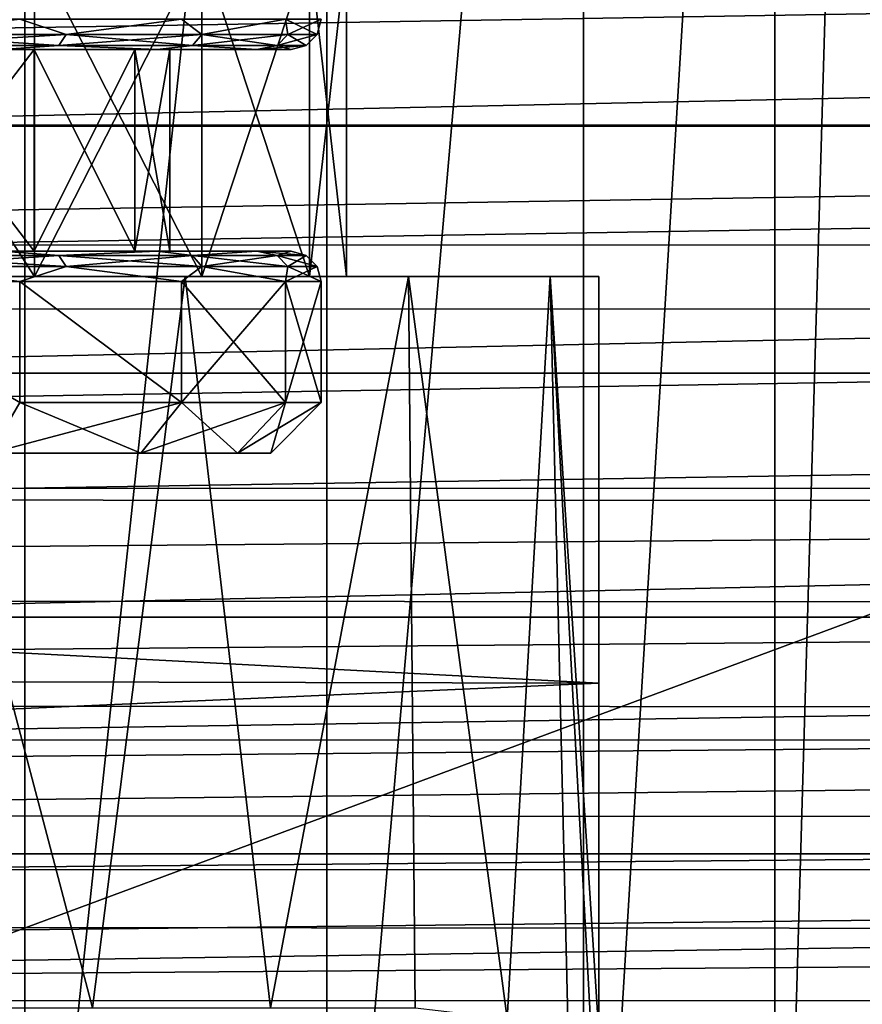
# Model space of a CAD drawing. Header units: millimetres. Extents: x -144 to 364, y -408 to 1133.
# Tile 89 of 256: x 4 to 13, y -9 to 1. Entities that reach past the tile are written whole.
import ezdxf

# ---------------------------------------------------------------- set-up
doc = ezdxf.new("R2010")
doc.units = ezdxf.units.MM
doc.header["$LTSCALE"] = 41.718519
for name, color, linetype in [('110', 7, 'CONTINUOUS'), ('116', 7, 'CONTINUOUS'), ('118', 7, 'CONTINUOUS'), ('13', 7, 'CONTINUOUS'), ('14', 7, 'CONTINUOUS'), ('16', 7, 'CONTINUOUS'), ('186', 7, 'CONTINUOUS'), ('187', 7, 'CONTINUOUS'), ('188', 7, 'CONTINUOUS'), ('189', 7, 'CONTINUOUS'), ('19', 7, 'CONTINUOUS'), ('190', 7, 'CONTINUOUS'), ('194', 7, 'CONTINUOUS'), ('195', 7, 'CONTINUOUS'), ('210', 7, 'CONTINUOUS'), ('211', 7, 'CONTINUOUS'), ('212', 7, 'CONTINUOUS'), ('213', 7, 'CONTINUOUS'), ('214', 7, 'CONTINUOUS'), ('215', 7, 'CONTINUOUS'), ('22', 7, 'CONTINUOUS'), ('23', 7, 'CONTINUOUS'), ('677', 7, 'CONTINUOUS'), ('89', 7, 'CONTINUOUS')]:
    doc.layers.add(name, color=color, linetype=linetype)

msp = doc.modelspace()

# ---------------------------------------------------------------- linework, layer by layer
at = {"layer": '110', "color": 7, "linetype": 'CONTINUOUS', "true_color": 0xaaaaaa}
for points in [[(2.3177, -1.5, -7.1329), (4.4084, -1.5, -6.0676), (2.3176, 1.75, -7.1329), (2.3177, -1.5, -7.1329)], [(2.3176, 1.75, -7.1329), (4.4084, -1.5, -6.0676), (4.4084, 1.75, -6.0676), (2.3176, 1.75, -7.1329)], [(4.4084, 1.75, 6.0676), (2.3177, -1.5, 7.1329), (2.3176, 1.75, 7.1329), (4.4084, 1.75, 6.0676)], [(4.4084, -1.5, 6.0676), (2.3177, -1.5, 7.1329), (4.4084, 1.75, 6.0676), (4.4084, -1.5, 6.0676)], [(4.4084, -1.5, -6.0676), (6.0676, -1.5, -4.4084), (4.4084, 1.75, -6.0676), (4.4084, -1.5, -6.0676)], [(4.4084, 1.75, -6.0676), (6.0676, -1.5, -4.4084), (6.0676, 1.75, -4.4084), (4.4084, 1.75, -6.0676)], [(6.0676, -1.5, 4.4084), (4.4084, -1.5, 6.0676), (6.0676, 1.75, 4.4084), (6.0676, -1.5, 4.4084)], [(6.0676, 1.75, 4.4084), (4.4084, -1.5, 6.0676), (4.4084, 1.75, 6.0676), (6.0676, 1.75, 4.4084)], [(6.0676, -1.5, -4.4084), (7.1329, -1.5, -2.3176), (6.0676, 1.75, -4.4084), (6.0676, -1.5, -4.4084)], [(6.0676, 1.75, -4.4084), (7.1329, -1.5, -2.3176), (7.1329, 1.75, -2.3176), (6.0676, 1.75, -4.4084)], [(7.1329, -1.5, 2.3176), (6.0676, -1.5, 4.4084), (7.1329, 1.75, 2.3176), (7.1329, -1.5, 2.3176)], [(7.1329, 1.75, 2.3176), (6.0676, -1.5, 4.4084), (6.0676, 1.75, 4.4084), (7.1329, 1.75, 2.3176)], [(7.1329, -1.5, -2.3176), (7.5, -1.5), (7.1329, 1.75, -2.3176), (7.1329, -1.5, -2.3176)], [(7.5, -1.5), (7.1329, -1.5, 2.3176), (7.5, 1.75, 0), (7.5, -1.5)], [(7.1329, 1.75, -2.3176), (7.5, -1.5), (7.5, 1.75, 0), (7.1329, 1.75, -2.3176)], [(7.5, 1.75, 0), (7.1329, -1.5, 2.3176), (7.1329, 1.75, 2.3176), (7.5, 1.75, 0)]]:
    msp.add_3dface(points, dxfattribs=at)
at = {"layer": '116', "color": 7, "linetype": 'CONTINUOUS', "true_color": 0xaaaaaa}
for points in [[(104.5, 2.6105, 19.8289), (-104.5, 2.6105, 19.8289), (-104.5, 0, 20), (104.5, 2.6105, 19.8289)], [(104.5, 2.6105, 19.8289), (-104.5, 0, 20), (-75, 0, 20), (104.5, 2.6105, 19.8289)], [(104.5, 2.6105, 19.8289), (-75, 0, 20), (75, 0, 20), (104.5, 2.6105, 19.8289)], [(-75, 0, 20), (-75, -2.4568, 19.8485), (75, 0, 20), (-75, 0, 20)], [(75, 0, 20), (-75, -2.4568, 19.8485), (75, -2.4568, 19.8485), (75, 0, 20)], [(-75, -2.4568, 19.8485), (-75, -4.8764, 19.3964), (75, -2.4568, 19.8485), (-75, -2.4568, 19.8485)], [(75, -2.4568, 19.8485), (-75, -4.8764, 19.3964), (75, -4.8764, 19.3964), (75, -2.4568, 19.8485)], [(-75, -4.8764, 19.3964), (-75, -7.2221, 18.6505), (75, -4.8764, 19.3964), (-75, -4.8764, 19.3964)], [(75, -4.8764, 19.3964), (-75, -7.2221, 18.6505), (75, -7.2221, 18.6505), (75, -4.8764, 19.3964)], [(-75, -7.2221, 18.6505), (-75, -9.4584, 17.6221), (75, -7.2221, 18.6505), (-75, -7.2221, 18.6505)], [(75, -7.2221, 18.6505), (-75, -9.4584, 17.6221), (75, -9.4584, 17.6221), (75, -7.2221, 18.6505)]]:
    msp.add_3dface(points, dxfattribs=at)
at = {"layer": '118', "color": 7, "linetype": 'CONTINUOUS', "true_color": 0xaaaaaa}
for points in [[(-55.0683, -1.1858, -30.7023), (-55.0688, 1.1918, -30.7018), (55.0684, 1.187, -30.7022), (-55.0683, -1.1858, -30.7023)], [(55.0687, -1.1906, -30.7019), (-55.0683, -1.1858, -30.7023), (55.0684, 1.187, -30.7022), (55.0687, -1.1906, -30.7019)], [(-55.5213, -3.596, -30.3049), (-55.0683, -1.1858, -30.7023), (55.0687, -1.1906, -30.7019), (-55.5213, -3.596, -30.3049)], [(55.5227, -3.6008, -30.3037), (-55.5213, -3.596, -30.3049), (55.0687, -1.1906, -30.7019), (55.5227, -3.6008, -30.3037)], [(-56.4977, -6.0919, -29.4332), (-55.5213, -3.596, -30.3049), (55.5227, -3.6008, -30.3037), (-56.4977, -6.0919, -29.4332)], [(56.4991, -6.0946, -29.432), (-56.4977, -6.0919, -29.4332), (55.5227, -3.6008, -30.3037), (56.4991, -6.0946, -29.432)], [(-57.2198, -7.3773, -28.7725), (-56.4977, -6.0919, -29.4332), (56.4991, -6.0946, -29.432), (-57.2198, -7.3773, -28.7725)], [(57.2216, -7.3801, -28.7709), (-57.2198, -7.3773, -28.7725), (56.4991, -6.0946, -29.432), (57.2216, -7.3801, -28.7709)], [(-58.1164, -8.6757, -27.9288), (-57.2198, -7.3773, -28.7725), (57.2216, -7.3801, -28.7709), (-58.1164, -8.6757, -27.9288)], [(58.1186, -8.6785, -27.9267), (-58.1164, -8.6757, -27.9288), (57.2216, -7.3801, -28.7709), (58.1186, -8.6785, -27.9267)], [(-59.1816, -9.9577, -26.8815), (-58.1164, -8.6757, -27.9288), (58.1186, -8.6785, -27.9267), (-59.1816, -9.9577, -26.8815)], [(59.1837, -9.96, -26.8794), (-59.1816, -9.9577, -26.8815), (58.1186, -8.6785, -27.9267), (59.1837, -9.96, -26.8794)]]:
    msp.add_3dface(points, dxfattribs=at)
at = {"layer": '13', "color": 7, "linetype": 'CONTINUOUS', "true_color": 0xaaaaaa}
for points in [[(2.9555, -8.75, -8.8179), (4.9812, -8.75, -7.7157), (3.0692, -1.5, -8.7694), (2.9555, -8.75, -8.8179)], [(3.0692, -1.5, -8.7694), (4.9812, -8.75, -7.7157), (5.901, -1.5, -7.018), (3.0692, -1.5, -8.7694)], [(4.9812, -8.75, -7.7157), (6.7463, -8.75, -6.2316), (5.901, -1.5, -7.018), (4.9812, -8.75, -7.7157)], [(5.901, -1.5, -7.018), (6.7463, -8.75, -6.2316), (8.1124, -1.5, -4.5289), (5.901, -1.5, -7.018)], [(6.7463, -8.75, -6.2316), (8.1797, -8.75, -4.4251), (8.1124, -1.5, -4.5289), (6.7463, -8.75, -6.2316)], [(8.1124, -1.5, -4.5289), (8.1797, -8.75, -4.4251), (9.0902, -8.8553, -2.6991), (8.1124, -1.5, -4.5289)], [(9.518, -1.5, -1.5106), (8.1124, -1.5, -4.5289), (9.0902, -8.8553, -2.6991), (9.518, -1.5, -1.5106)], [(9.6967, -9, -0.8397), (9.518, -1.5, -1.5106), (9.0902, -8.8553, -2.6991), (9.6967, -9, -0.8397)], [(10, -1.5, 1.7839), (9.518, -1.5, -1.5106), (10, -9, 1.7839), (10, -1.5, 1.7839)], [(10, -9, 1.7839), (9.518, -1.5, -1.5106), (9.9239, -9, 0.4631), (10, -9, 1.7839)], [(9.9239, -9, 0.4631), (9.518, -1.5, -1.5106), (9.6967, -9, -0.8397), (9.9239, -9, 0.4631)]]:
    msp.add_3dface(points, dxfattribs=at)
at = {"layer": '14', "color": 7, "linetype": 'CONTINUOUS', "true_color": 0xaaaaaa}
for points in [[(10, -1.5, 1.7839), (10, -9, 1.7839), (10, -9, 8.3066), (10, -1.5, 1.7839)], [(10, -1.5, 16.9337), (10, -1.5, 1.7839), (10, -5.5302, 16.0754), (10, -1.5, 16.9337)], [(10, -5.5302, 16.0754), (10, -1.5, 1.7839), (10, -9.2354, 14.2726), (10, -5.5302, 16.0754)], [(10, -9.2354, 14.2726), (10, -1.5, 1.7839), (10, -12.3981, 11.6313), (10, -9.2354, 14.2726)], [(10, -12.3981, 11.6313), (10, -1.5, 1.7839), (10, -9, 8.3066), (10, -12.3981, 11.6313)]]:
    msp.add_3dface(points, dxfattribs=at)
at = {"layer": '16', "color": 7, "linetype": 'CONTINUOUS', "true_color": 0xaaaaaa}
for points in [[(12.696, -16.7687, -2.7949), (11.7424, -16.0588, -5.5781), (12.6962, 16.7689, -2.7938), (12.696, -16.7687, -2.7949)], [(12.6962, 16.7689, -2.7938), (11.7424, -16.0588, -5.5781), (11.7424, 16.0588, -5.5781), (12.6962, 16.7689, -2.7938)], [(11.7424, -16.0588, -5.5781), (9.8491, -15.0491, -8.4849), (11.7424, 16.0588, -5.5781), (11.7424, -16.0588, -5.5781)], [(11.7424, 16.0588, -5.5781), (9.8491, -15.0491, -8.4849), (9.8491, 15.0491, -8.4849), (11.7424, 16.0588, -5.5781)], [(9.8491, -15.0491, -8.4849), (7.3044, -14.261, -10.7539), (9.8491, 15.0491, -8.4849), (9.8491, -15.0491, -8.4849)], [(9.8491, 15.0491, -8.4849), (7.3044, -14.261, -10.7539), (7.3044, 14.261, -10.7539), (9.8491, 15.0491, -8.4849)], [(7.3044, -14.261, -10.7539), (4.3121, -13.7364, -12.264), (7.3044, 14.261, -10.7539), (7.3044, -14.261, -10.7539)], [(7.3044, 14.261, -10.7539), (4.3121, -13.7364, -12.264), (4.3121, 13.7364, -12.264), (7.3044, 14.261, -10.7539)], [(4.3121, -13.7364, -12.264), (1.0699, -13.4961, -12.9559), (4.3121, 13.7364, -12.264), (4.3121, -13.7364, -12.264)], [(4.3121, 13.7364, -12.264), (1.0699, -13.4961, -12.9559), (1.0699, 13.4961, -12.9559), (4.3121, 13.7364, -12.264)]]:
    msp.add_3dface(points, dxfattribs=at)
at = {"layer": '186', "color": 7, "linetype": 'CONTINUOUS', "true_color": 0xaaaaaa}
for points in [[(4.0858, 0.75, -5.6221), (5.6235, 0.75, -4.084), (2.875, 0.75, -4.9797), (4.0858, 0.75, -5.6221)], [(2.875, 0.75, -4.9797), (5.6235, 0.75, -4.084), (4.4048, 0.75, -3.696), (2.875, 0.75, -4.9797)], [(5.6234, 0.75, 4.084), (4.0858, 0.75, 5.6222), (2.875, 0.75, 4.9797), (5.6234, 0.75, 4.084)], [(4.4048, 0.75, 3.696), (5.6234, 0.75, 4.084), (2.875, 0.75, 4.9797), (4.4048, 0.75, 3.696)], [(5.6235, 0.75, -4.084), (6.6104, 0.75, -2.146), (4.4048, 0.75, -3.696), (5.6235, 0.75, -4.084)], [(4.4048, 0.75, -3.696), (6.6104, 0.75, -2.146), (5.4032, 0.75, -1.9666), (4.4048, 0.75, -3.696)], [(6.6104, 0.75, 2.146), (5.6234, 0.75, 4.084), (4.4048, 0.75, 3.696), (6.6104, 0.75, 2.146)], [(5.4032, 0.75, 1.9666), (6.6104, 0.75, 2.146), (4.4048, 0.75, 3.696), (5.4032, 0.75, 1.9666)], [(6.6104, 0.75, -2.146), (6.95, 0.75), (5.4032, 0.75, -1.9666), (6.6104, 0.75, -2.146)], [(5.4032, 0.75, -1.9666), (6.95, 0.75), (5.75, 0.75), (5.4032, 0.75, -1.9666)], [(5.75, 0.75), (6.6104, 0.75, 2.146), (5.4032, 0.75, 1.9666), (5.75, 0.75)], [(6.95, 0.75), (6.6104, 0.75, 2.146), (5.75, 0.75), (6.95, 0.75)]]:
    msp.add_3dface(points, dxfattribs=at)
at = {"layer": '187', "color": 7, "linetype": 'CONTINUOUS', "true_color": 0xaaaaaa}
for points in [[(4.4048, 0.75, 3.696), (2.875, 0.75, 4.9797), (4.4048, -1.25, 3.696), (4.4048, 0.75, 3.696)], [(4.4048, -1.25, 3.696), (2.875, 0.75, 4.9797), (2.875, -1.25, 4.9797), (4.4048, -1.25, 3.696)], [(5.4032, 0.75, 1.9666), (4.4048, 0.75, 3.696), (5.4032, -1.25, 1.9666), (5.4032, 0.75, 1.9666)], [(5.4032, -1.25, 1.9666), (4.4048, 0.75, 3.696), (4.4048, -1.25, 3.696), (5.4032, -1.25, 1.9666)], [(5.75, 0.75), (5.4032, 0.75, 1.9666), (5.75, -1.25), (5.75, 0.75)], [(5.75, -1.25), (5.4032, 0.75, 1.9666), (5.4032, -1.25, 1.9666), (5.75, -1.25)]]:
    msp.add_3dface(points, dxfattribs=at)
at = {"layer": '188', "color": 7, "linetype": 'CONTINUOUS', "true_color": 0xaaaaaa}
for points in [[(4.4048, -1.25, 3.696), (2.875, -1.25, 4.9797), (5.6235, -1.25, 4.084), (4.4048, -1.25, 3.696)], [(5.6235, -1.25, 4.084), (2.875, -1.25, 4.9797), (4.0858, -1.25, 5.6221), (5.6235, -1.25, 4.084)], [(5.6234, -1.25, -4.084), (4.0858, -1.25, -5.6221), (2.875, -1.25, -4.9797), (5.6234, -1.25, -4.084)], [(4.4048, -1.25, -3.696), (5.6234, -1.25, -4.084), (2.875, -1.25, -4.9797), (4.4048, -1.25, -3.696)], [(5.4032, -1.25, 1.9666), (4.4048, -1.25, 3.696), (6.6104, -1.25, 2.146), (5.4032, -1.25, 1.9666)], [(6.6104, -1.25, 2.146), (4.4048, -1.25, 3.696), (5.6235, -1.25, 4.084), (6.6104, -1.25, 2.146)], [(6.6104, -1.25, -2.146), (5.6234, -1.25, -4.084), (4.4048, -1.25, -3.696), (6.6104, -1.25, -2.146)], [(5.4032, -1.25, -1.9666), (6.6104, -1.25, -2.146), (4.4048, -1.25, -3.696), (5.4032, -1.25, -1.9666)], [(5.75, -1.25), (5.4032, -1.25, 1.9666), (6.95, -1.25), (5.75, -1.25)], [(5.75, -1.25), (6.6104, -1.25, -2.146), (5.4032, -1.25, -1.9666), (5.75, -1.25)], [(6.95, -1.25), (5.4032, -1.25, 1.9666), (6.6104, -1.25, 2.146), (6.95, -1.25)], [(5.75, -1.25), (6.95, -1.25), (6.6104, -1.25, -2.146), (5.75, -1.25)]]:
    msp.add_3dface(points, dxfattribs=at)
at = {"layer": '189', "color": 7, "linetype": 'CONTINUOUS', "true_color": 0xaaaaaa}
for points in [[(2.2404, -1.55, 6.8952), (4.2614, -2.75, 5.8654), (4.2614, -1.55, 5.8654), (2.2404, -1.55, 6.8952)], [(4.2614, -2.75, 5.8654), (5.8653, -2.75, 4.2615), (4.2614, -1.55, 5.8654), (4.2614, -2.75, 5.8654)], [(4.2614, -1.55, 5.8654), (5.8653, -2.75, 4.2615), (5.8654, -1.55, 4.2614), (4.2614, -1.55, 5.8654)], [(5.8653, -2.75, 4.2615), (6.8952, -2.75, 2.2404), (5.8654, -1.55, 4.2614), (5.8653, -2.75, 4.2615)], [(5.8654, -1.55, 4.2614), (6.8952, -2.75, 2.2404), (6.8952, -1.55, 2.2404), (5.8654, -1.55, 4.2614)], [(7.25, -2.75), (7.25, -1.55), (6.8952, -1.55, 2.2404), (7.25, -2.75)], [(6.8952, -2.75, 2.2404), (7.25, -2.75), (6.8952, -1.55, 2.2404), (6.8952, -2.75, 2.2404)]]:
    msp.add_3dface(points, dxfattribs=at)
at = {"layer": '19', "color": 7, "linetype": 'CONTINUOUS', "true_color": 0xaaaaaa}
for points in [[(-8.481, -12.0913, -17), (47.5, -12.0913, -17), (-8.481, 12.0913, -17), (-8.481, -12.0913, -17)], [(-8.481, 12.0913, -17), (47.5, -12.0913, -17), (47.5, 12.0913, -17), (-8.481, 12.0913, -17)]]:
    msp.add_3dface(points, dxfattribs=at)
at = {"layer": '190', "color": 7, "linetype": 'CONTINUOUS', "true_color": 0xaaaaaa}
for points in [[(3.9675, -3.25, -5.4609), (5.4608, -3.25, -3.9676), (3.9675, -3.25, 5.4609), (3.9675, -3.25, -5.4609)], [(3.9675, -3.25, 5.4609), (5.4608, -3.25, -3.9676), (5.4608, -3.25, 3.9676), (3.9675, -3.25, 5.4609)], [(5.4608, -3.25, -3.9676), (6.4196, -3.25, -2.0859), (5.4608, -3.25, 3.9676), (5.4608, -3.25, -3.9676)], [(5.4608, -3.25, 3.9676), (6.4196, -3.25, -2.0859), (6.4196, -3.25, 2.0859), (5.4608, -3.25, 3.9676)], [(6.4196, -3.25, -2.0859), (6.75, -3.25), (6.4196, -3.25, 2.0859), (6.4196, -3.25, -2.0859)]]:
    msp.add_3dface(points, dxfattribs=at)
at = {"layer": '194', "color": 7, "linetype": 'CONTINUOUS', "true_color": 0xaaaaaa}
for points in [[(2.875, 0.75, -4.9797), (4.4048, 0.75, -3.696), (2.875, -1.25, -4.9797), (2.875, 0.75, -4.9797)], [(4.4048, 0.75, -3.696), (4.4048, -1.25, -3.696), (2.875, -1.25, -4.9797), (4.4048, 0.75, -3.696)], [(4.4048, 0.75, -3.696), (5.4032, 0.75, -1.9666), (4.4048, -1.25, -3.696), (4.4048, 0.75, -3.696)], [(5.4032, 0.75, -1.9666), (5.4032, -1.25, -1.9666), (4.4048, -1.25, -3.696), (5.4032, 0.75, -1.9666)], [(5.4032, 0.75, -1.9666), (5.75, 0.75), (5.4032, -1.25, -1.9666), (5.4032, 0.75, -1.9666)], [(5.75, 0.75), (5.75, -1.25), (5.4032, -1.25, -1.9666), (5.75, 0.75)]]:
    msp.add_3dface(points, dxfattribs=at)
at = {"layer": '195', "color": 7, "linetype": 'CONTINUOUS', "true_color": 0xaaaaaa}
for points in [[(4.2614, -1.55, -5.8654), (4.2614, -2.75, -5.8654), (2.2404, -1.55, -6.8952), (4.2614, -1.55, -5.8654)], [(5.8653, -2.75, -4.2615), (4.2614, -2.75, -5.8654), (4.2614, -1.55, -5.8654), (5.8653, -2.75, -4.2615)], [(5.8654, -1.55, -4.2614), (5.8653, -2.75, -4.2615), (4.2614, -1.55, -5.8654), (5.8654, -1.55, -4.2614)], [(6.8952, -2.75, -2.2404), (5.8653, -2.75, -4.2615), (6.8952, -1.55, -2.2404), (6.8952, -2.75, -2.2404)], [(6.8952, -1.55, -2.2404), (5.8653, -2.75, -4.2615), (5.8654, -1.55, -4.2614), (6.8952, -1.55, -2.2404)], [(7.25, -1.55), (7.25, -2.75), (6.8952, -2.75, -2.2404), (7.25, -1.55)], [(7.25, -1.55), (6.8952, -2.75, -2.2404), (6.8952, -1.55, -2.2404), (7.25, -1.55)]]:
    msp.add_3dface(points, dxfattribs=at)
at = {"layer": '210', "color": 7, "linetype": 'CONTINUOUS', "true_color": 0xaaaaaa}
for points in [[(5.4608, -3.25, -3.9676), (3.9675, -3.25, -5.4609), (5.8653, -2.75, -4.2615), (5.4608, -3.25, -3.9676)], [(3.9675, -3.25, -5.4609), (4.2614, -2.75, -5.8654), (5.8653, -2.75, -4.2615), (3.9675, -3.25, -5.4609)], [(6.4196, -3.25, -2.0859), (5.4608, -3.25, -3.9676), (6.8952, -2.75, -2.2404), (6.4196, -3.25, -2.0859)], [(5.4608, -3.25, -3.9676), (5.8653, -2.75, -4.2615), (6.8952, -2.75, -2.2404), (5.4608, -3.25, -3.9676)], [(7.25, -2.75), (6.75, -3.25), (6.4196, -3.25, -2.0859), (7.25, -2.75)], [(7.25, -2.75), (6.4196, -3.25, -2.0859), (6.8952, -2.75, -2.2404), (7.25, -2.75)]]:
    msp.add_3dface(points, dxfattribs=at)
at = {"layer": '211', "color": 7, "linetype": 'CONTINUOUS', "true_color": 0xaaaaaa}
for points in [[(4.2614, -2.75, 5.8654), (3.9675, -3.25, 5.4609), (5.4608, -3.25, 3.9676), (4.2614, -2.75, 5.8654)], [(5.8653, -2.75, 4.2615), (4.2614, -2.75, 5.8654), (5.4608, -3.25, 3.9676), (5.8653, -2.75, 4.2615)], [(5.8653, -2.75, 4.2615), (5.4608, -3.25, 3.9676), (6.4196, -3.25, 2.0859), (5.8653, -2.75, 4.2615)], [(6.8952, -2.75, 2.2404), (5.8653, -2.75, 4.2615), (6.4196, -3.25, 2.0859), (6.8952, -2.75, 2.2404)], [(6.75, -3.25), (6.8952, -2.75, 2.2404), (6.4196, -3.25, 2.0859), (6.75, -3.25)], [(7.25, -2.75), (6.8952, -2.75, 2.2404), (6.75, -3.25), (7.25, -2.75)]]:
    msp.add_3dface(points, dxfattribs=at)
at = {"layer": '212', "color": 7, "linetype": 'CONTINUOUS', "true_color": 0xaaaaaa}
for points in [[(4.0858, -1.25, -5.6221), (4.6494, -1.2901, -5.3657), (2.9494, -1.2901, -6.4583), (4.0858, -1.25, -5.6221)], [(4.0858, -1.25, -5.6221), (5.6234, -1.25, -4.084), (4.6494, -1.2901, -5.3657), (4.0858, -1.25, -5.6221)], [(5.6234, -1.25, -4.084), (5.9728, -1.2901, -3.8385), (4.6494, -1.2901, -5.3657), (5.6234, -1.25, -4.084)], [(5.6234, -1.25, -4.084), (6.6104, -1.25, -2.146), (5.9728, -1.2901, -3.8385), (5.6234, -1.25, -4.084)], [(6.6104, -1.25, -2.146), (6.8123, -1.2901, -2.0003), (5.9728, -1.2901, -3.8385), (6.6104, -1.25, -2.146)], [(6.6104, -1.25, -2.146), (6.95, -1.25), (6.8123, -1.2901, -2.0003), (6.6104, -1.25, -2.146)], [(6.95, -1.25), (7.0999, -1.2901), (6.8123, -1.2901, -2.0003), (6.95, -1.25)], [(4.6494, -1.2901, -5.3657), (2.9951, -1.4, -6.5583), (2.9494, -1.2901, -6.4583), (4.6494, -1.2901, -5.3657)], [(4.7214, -1.4, -5.4488), (2.9951, -1.4, -6.5583), (4.6494, -1.2901, -5.3657), (4.7214, -1.4, -5.4488)], [(5.9728, -1.2901, -3.8385), (4.7214, -1.4, -5.4488), (4.6494, -1.2901, -5.3657), (5.9728, -1.2901, -3.8385)], [(6.0653, -1.4, -3.8979), (4.7214, -1.4, -5.4488), (5.9728, -1.2901, -3.8385), (6.0653, -1.4, -3.8979)], [(6.8123, -1.2901, -2.0003), (6.0653, -1.4, -3.8979), (5.9728, -1.2901, -3.8385), (6.8123, -1.2901, -2.0003)], [(6.9178, -1.4, -2.0312), (6.0653, -1.4, -3.8979), (6.8123, -1.2901, -2.0003), (6.9178, -1.4, -2.0312)], [(7.0999, -1.2901), (6.9178, -1.4, -2.0312), (6.8123, -1.2901, -2.0003), (7.0999, -1.2901)], [(7.2098, -1.4), (6.9178, -1.4, -2.0312), (7.0999, -1.2901), (7.2098, -1.4)], [(4.2614, -1.55, -5.8654), (2.2404, -1.55, -6.8952), (2.9951, -1.4, -6.5583), (4.2614, -1.55, -5.8654)], [(4.7214, -1.4, -5.4488), (4.2614, -1.55, -5.8654), (2.9951, -1.4, -6.5583), (4.7214, -1.4, -5.4488)], [(5.8654, -1.55, -4.2614), (4.2614, -1.55, -5.8654), (4.7214, -1.4, -5.4488), (5.8654, -1.55, -4.2614)], [(6.0653, -1.4, -3.8979), (5.8654, -1.55, -4.2614), (4.7214, -1.4, -5.4488), (6.0653, -1.4, -3.8979)], [(6.8952, -1.55, -2.2404), (5.8654, -1.55, -4.2614), (6.0653, -1.4, -3.8979), (6.8952, -1.55, -2.2404)], [(6.9178, -1.4, -2.0312), (6.8952, -1.55, -2.2404), (6.0653, -1.4, -3.8979), (6.9178, -1.4, -2.0312)], [(7.25, -1.55), (6.8952, -1.55, -2.2404), (7.2098, -1.4), (7.25, -1.55)], [(7.2098, -1.4), (6.8952, -1.55, -2.2404), (6.9178, -1.4, -2.0312), (7.2098, -1.4)]]:
    msp.add_3dface(points, dxfattribs=at)
at = {"layer": '213', "color": 7, "linetype": 'CONTINUOUS', "true_color": 0xaaaaaa}
for points in [[(4.0858, -1.25, 5.6221), (2.9494, -1.2901, 6.4583), (4.6494, -1.2901, 5.3657), (4.0858, -1.25, 5.6221)], [(5.6235, -1.25, 4.084), (4.0858, -1.25, 5.6221), (4.6494, -1.2901, 5.3657), (5.6235, -1.25, 4.084)], [(5.6235, -1.25, 4.084), (4.6494, -1.2901, 5.3657), (5.9728, -1.2901, 3.8385), (5.6235, -1.25, 4.084)], [(6.6104, -1.25, 2.146), (5.6235, -1.25, 4.084), (5.9728, -1.2901, 3.8385), (6.6104, -1.25, 2.146)], [(6.6104, -1.25, 2.146), (5.9728, -1.2901, 3.8385), (6.8123, -1.2901, 2.0003), (6.6104, -1.25, 2.146)], [(6.95, -1.25), (6.6104, -1.25, 2.146), (7.0999, -1.2901), (6.95, -1.25)], [(7.0999, -1.2901), (6.6104, -1.25, 2.146), (6.8123, -1.2901, 2.0003), (7.0999, -1.2901)], [(2.9951, -1.4, 6.5583), (4.7214, -1.4, 5.4488), (2.9494, -1.2901, 6.4583), (2.9951, -1.4, 6.5583)], [(2.9494, -1.2901, 6.4583), (4.7214, -1.4, 5.4488), (4.6494, -1.2901, 5.3657), (2.9494, -1.2901, 6.4583)], [(4.7214, -1.4, 5.4488), (6.0653, -1.4, 3.8979), (4.6494, -1.2901, 5.3657), (4.7214, -1.4, 5.4488)], [(4.6494, -1.2901, 5.3657), (6.0653, -1.4, 3.8979), (5.9728, -1.2901, 3.8385), (4.6494, -1.2901, 5.3657)], [(6.0653, -1.4, 3.8979), (6.9178, -1.4, 2.0312), (5.9728, -1.2901, 3.8385), (6.0653, -1.4, 3.8979)], [(5.9728, -1.2901, 3.8385), (6.9178, -1.4, 2.0312), (6.8123, -1.2901, 2.0003), (5.9728, -1.2901, 3.8385)], [(7.2098, -1.4), (7.0999, -1.2901), (6.8123, -1.2901, 2.0003), (7.2098, -1.4)], [(6.9178, -1.4, 2.0312), (7.2098, -1.4), (6.8123, -1.2901, 2.0003), (6.9178, -1.4, 2.0312)], [(2.2404, -1.55, 6.8952), (4.2614, -1.55, 5.8654), (2.9951, -1.4, 6.5583), (2.2404, -1.55, 6.8952)], [(2.9951, -1.4, 6.5583), (4.2614, -1.55, 5.8654), (4.7214, -1.4, 5.4488), (2.9951, -1.4, 6.5583)], [(4.2614, -1.55, 5.8654), (5.8654, -1.55, 4.2614), (4.7214, -1.4, 5.4488), (4.2614, -1.55, 5.8654)], [(4.7214, -1.4, 5.4488), (5.8654, -1.55, 4.2614), (6.0653, -1.4, 3.8979), (4.7214, -1.4, 5.4488)], [(5.8654, -1.55, 4.2614), (6.8952, -1.55, 2.2404), (6.0653, -1.4, 3.8979), (5.8654, -1.55, 4.2614)], [(6.0653, -1.4, 3.8979), (6.8952, -1.55, 2.2404), (6.9178, -1.4, 2.0312), (6.0653, -1.4, 3.8979)], [(6.8952, -1.55, 2.2404), (7.25, -1.55), (6.9178, -1.4, 2.0312), (6.8952, -1.55, 2.2404)], [(7.25, -1.55), (7.2098, -1.4), (6.9178, -1.4, 2.0312), (7.25, -1.55)]]:
    msp.add_3dface(points, dxfattribs=at)
at = {"layer": '214', "color": 7, "linetype": 'CONTINUOUS', "true_color": 0xaaaaaa}
for points in [[(2.2404, 1.05, -6.8952), (4.2614, 1.05, -5.8654), (2.9951, 0.9001, -6.5583), (2.2404, 1.05, -6.8952)], [(4.2614, 1.05, -5.8654), (4.7215, 0.9001, -5.4489), (2.9951, 0.9001, -6.5583), (4.2614, 1.05, -5.8654)], [(4.2614, 1.05, -5.8654), (5.8654, 1.05, -4.2614), (4.7215, 0.9001, -5.4489), (4.2614, 1.05, -5.8654)], [(5.8654, 1.05, -4.2614), (6.0653, 0.9001, -3.898), (4.7215, 0.9001, -5.4489), (5.8654, 1.05, -4.2614)], [(5.8654, 1.05, -4.2614), (6.8952, 1.05, -2.2404), (6.0653, 0.9001, -3.898), (5.8654, 1.05, -4.2614)], [(6.8952, 1.05, -2.2404), (6.9178, 0.9001, -2.0313), (6.0653, 0.9001, -3.898), (6.8952, 1.05, -2.2404)], [(6.8952, 1.05, -2.2404), (7.25, 1.05), (6.9178, 0.9001, -2.0313), (6.8952, 1.05, -2.2404)], [(7.25, 1.05), (7.2099, 0.9001), (6.9178, 0.9001, -2.0313), (7.25, 1.05)], [(4.6495, 0.7902, -5.3658), (2.9494, 0.7902, -6.4584), (4.7215, 0.9001, -5.4489), (4.6495, 0.7902, -5.3658)], [(4.7215, 0.9001, -5.4489), (2.9494, 0.7902, -6.4584), (2.9951, 0.9001, -6.5583), (4.7215, 0.9001, -5.4489)], [(5.9729, 0.7902, -3.8385), (4.6495, 0.7902, -5.3658), (6.0653, 0.9001, -3.898), (5.9729, 0.7902, -3.8385)], [(6.0653, 0.9001, -3.898), (4.6495, 0.7902, -5.3658), (4.7215, 0.9001, -5.4489), (6.0653, 0.9001, -3.898)], [(6.8124, 0.7902, -2.0003), (5.9729, 0.7902, -3.8385), (6.9178, 0.9001, -2.0313), (6.8124, 0.7902, -2.0003)], [(6.9178, 0.9001, -2.0313), (5.9729, 0.7902, -3.8385), (6.0653, 0.9001, -3.898), (6.9178, 0.9001, -2.0313)], [(7.1, 0.7902), (6.8124, 0.7902, -2.0003), (7.2099, 0.9001), (7.1, 0.7902)], [(7.2099, 0.9001), (6.8124, 0.7902, -2.0003), (6.9178, 0.9001, -2.0313), (7.2099, 0.9001)], [(4.6495, 0.7902, -5.3658), (4.0858, 0.75, -5.6221), (2.9494, 0.7902, -6.4584), (4.6495, 0.7902, -5.3658)], [(5.6235, 0.75, -4.084), (4.0858, 0.75, -5.6221), (4.6495, 0.7902, -5.3658), (5.6235, 0.75, -4.084)], [(5.9729, 0.7902, -3.8385), (5.6235, 0.75, -4.084), (4.6495, 0.7902, -5.3658), (5.9729, 0.7902, -3.8385)], [(6.6104, 0.75, -2.146), (5.6235, 0.75, -4.084), (5.9729, 0.7902, -3.8385), (6.6104, 0.75, -2.146)], [(6.8124, 0.7902, -2.0003), (6.6104, 0.75, -2.146), (5.9729, 0.7902, -3.8385), (6.8124, 0.7902, -2.0003)], [(6.95, 0.75), (6.6104, 0.75, -2.146), (7.1, 0.7902), (6.95, 0.75)], [(7.1, 0.7902), (6.6104, 0.75, -2.146), (6.8124, 0.7902, -2.0003), (7.1, 0.7902)]]:
    msp.add_3dface(points, dxfattribs=at)
at = {"layer": '215', "color": 7, "linetype": 'CONTINUOUS', "true_color": 0xaaaaaa}
for points in [[(4.2614, 1.05, 5.8654), (2.2404, 1.05, 6.8952), (2.9951, 0.9001, 6.5583), (4.2614, 1.05, 5.8654)], [(4.2614, 1.05, 5.8654), (2.9951, 0.9001, 6.5583), (4.7215, 0.9001, 5.4489), (4.2614, 1.05, 5.8654)], [(5.8654, 1.05, 4.2614), (4.2614, 1.05, 5.8654), (4.7215, 0.9001, 5.4489), (5.8654, 1.05, 4.2614)], [(5.8654, 1.05, 4.2614), (4.7215, 0.9001, 5.4489), (6.0653, 0.9001, 3.898), (5.8654, 1.05, 4.2614)], [(6.8952, 1.05, 2.2404), (5.8654, 1.05, 4.2614), (6.0653, 0.9001, 3.898), (6.8952, 1.05, 2.2404)], [(6.8952, 1.05, 2.2404), (6.0653, 0.9001, 3.898), (6.9178, 0.9001, 2.0313), (6.8952, 1.05, 2.2404)], [(7.25, 1.05), (6.8952, 1.05, 2.2404), (7.2099, 0.9001), (7.25, 1.05)], [(7.2099, 0.9001), (6.8952, 1.05, 2.2404), (6.9178, 0.9001, 2.0313), (7.2099, 0.9001)], [(2.9494, 0.7902, 6.4584), (4.6495, 0.7902, 5.3658), (2.9951, 0.9001, 6.5583), (2.9494, 0.7902, 6.4584)], [(2.9951, 0.9001, 6.5583), (4.6495, 0.7902, 5.3658), (4.7215, 0.9001, 5.4489), (2.9951, 0.9001, 6.5583)], [(4.6495, 0.7902, 5.3658), (5.9729, 0.7902, 3.8385), (4.7215, 0.9001, 5.4489), (4.6495, 0.7902, 5.3658)], [(4.7215, 0.9001, 5.4489), (5.9729, 0.7902, 3.8385), (6.0653, 0.9001, 3.898), (4.7215, 0.9001, 5.4489)], [(5.9729, 0.7902, 3.8385), (6.8124, 0.7902, 2.0003), (6.0653, 0.9001, 3.898), (5.9729, 0.7902, 3.8385)], [(6.0653, 0.9001, 3.898), (6.8124, 0.7902, 2.0003), (6.9178, 0.9001, 2.0313), (6.0653, 0.9001, 3.898)], [(6.8124, 0.7902, 2.0003), (7.1, 0.7902), (6.9178, 0.9001, 2.0313), (6.8124, 0.7902, 2.0003)], [(7.1, 0.7902), (7.2099, 0.9001), (6.9178, 0.9001, 2.0313), (7.1, 0.7902)], [(2.9494, 0.7902, 6.4584), (4.0858, 0.75, 5.6222), (4.6495, 0.7902, 5.3658), (2.9494, 0.7902, 6.4584)], [(4.0858, 0.75, 5.6222), (5.6234, 0.75, 4.084), (4.6495, 0.7902, 5.3658), (4.0858, 0.75, 5.6222)], [(4.6495, 0.7902, 5.3658), (5.6234, 0.75, 4.084), (5.9729, 0.7902, 3.8385), (4.6495, 0.7902, 5.3658)], [(5.6234, 0.75, 4.084), (6.6104, 0.75, 2.146), (5.9729, 0.7902, 3.8385), (5.6234, 0.75, 4.084)], [(5.9729, 0.7902, 3.8385), (6.6104, 0.75, 2.146), (6.8124, 0.7902, 2.0003), (5.9729, 0.7902, 3.8385)], [(6.6104, 0.75, 2.146), (6.95, 0.75), (6.8124, 0.7902, 2.0003), (6.6104, 0.75, 2.146)], [(6.95, 0.75), (7.1, 0.7902), (6.8124, 0.7902, 2.0003), (6.95, 0.75)]]:
    msp.add_3dface(points, dxfattribs=at)
at = {"layer": '22', "color": 7, "linetype": 'CONTINUOUS', "true_color": 0xaaaaaa}
for points in [[(55.5, 11.0482, -20), (55.5, -11.0482, -20), (-4.0172, -11.0482, -20), (55.5, 11.0482, -20)], [(55.5, 11.0482, -20), (-4.0172, -11.0482, -20), (-4.0172, 11.0482, -20), (55.5, 11.0482, -20)]]:
    msp.add_3dface(points, dxfattribs=at)
at = {"layer": '23', "color": 7, "linetype": 'CONTINUOUS', "true_color": 0xaaaaaa}
for points in [[(10, -1.5, 16.9337), (-67, -1.5, 16.9337), (0, -1.5, 7.5), (10, -1.5, 16.9337)], [(10, -1.5, 16.9337), (0, -1.5, 7.5), (2.3177, -1.5, 7.1329), (10, -1.5, 16.9337)], [(2.3177, -1.5, -7.1329), (3.0692, -1.5, -8.7694), (4.4084, -1.5, -6.0676), (2.3177, -1.5, -7.1329)], [(4.4084, -1.5, 6.0676), (10, -1.5, 16.9337), (2.3177, -1.5, 7.1329), (4.4084, -1.5, 6.0676)], [(3.0692, -1.5, -8.7694), (5.901, -1.5, -7.018), (4.4084, -1.5, -6.0676), (3.0692, -1.5, -8.7694)], [(4.4084, -1.5, -6.0676), (5.901, -1.5, -7.018), (6.0676, -1.5, -4.4084), (4.4084, -1.5, -6.0676)], [(10, -1.5, 1.7839), (10, -1.5, 16.9337), (4.4084, -1.5, 6.0676), (10, -1.5, 1.7839)], [(6.0676, -1.5, 4.4084), (10, -1.5, 1.7839), (4.4084, -1.5, 6.0676), (6.0676, -1.5, 4.4084)], [(5.901, -1.5, -7.018), (8.1124, -1.5, -4.5289), (6.0676, -1.5, -4.4084), (5.901, -1.5, -7.018)], [(6.0676, -1.5, -4.4084), (8.1124, -1.5, -4.5289), (7.1329, -1.5, -2.3176), (6.0676, -1.5, -4.4084)], [(9.518, -1.5, -1.5106), (10, -1.5, 1.7839), (6.0676, -1.5, 4.4084), (9.518, -1.5, -1.5106)], [(7.1329, -1.5, 2.3176), (9.518, -1.5, -1.5106), (6.0676, -1.5, 4.4084), (7.1329, -1.5, 2.3176)], [(7.1329, -1.5, -2.3176), (8.1124, -1.5, -4.5289), (7.5, -1.5), (7.1329, -1.5, -2.3176)], [(7.5, -1.5), (9.518, -1.5, -1.5106), (7.1329, -1.5, 2.3176), (7.5, -1.5)], [(8.1124, -1.5, -4.5289), (9.518, -1.5, -1.5106), (7.5, -1.5), (8.1124, -1.5, -4.5289)]]:
    msp.add_3dface(points, dxfattribs=at)
at = {"layer": '677', "color": 7, "linetype": 'CONTINUOUS', "true_color": 0xaaaaaa}
for points in [[(-67, -5.355, 16.1345), (-67, -1.5, 16.9337), (10, -5.5302, 16.0754), (-67, -5.355, 16.1345)], [(-67, -1.5, 16.9337), (10, -1.5, 16.9337), (10, -5.5302, 16.0754), (-67, -1.5, 16.9337)], [(-67, -8.9236, 14.4696), (-67, -5.355, 16.1345), (10, -5.5302, 16.0754), (-67, -8.9236, 14.4696)], [(-67, -8.9236, 14.4696), (10, -5.5302, 16.0754), (10, -9.2354, 14.2726), (-67, -8.9236, 14.4696)]]:
    msp.add_3dface(points, dxfattribs=at)
at = {"layer": '89', "color": 7, "linetype": 'CONTINUOUS', "true_color": 0xaaaaaa}
for points in [[(-55.2111, 1.7919, -27.6126), (-55.0135, -0.0091, -27.75), (55.2148, 1.8093, -27.6099), (-55.2111, 1.7919, -27.6126)], [(55.2148, 1.8093, -27.6099), (-55.0135, -0.0091, -27.75), (55.0135, -0.0097, -27.75), (55.2148, 1.8093, -27.6099)], [(-55.0135, -0.0091, -27.75), (-55.2152, -1.8111, -27.6096), (55.0135, -0.0097, -27.75), (-55.0135, -0.0091, -27.75)], [(55.0135, -0.0097, -27.75), (-55.2152, -1.8111, -27.6096), (55.2193, -1.8287, -27.6068), (55.0135, -0.0097, -27.75)], [(-55.2152, -1.8111, -27.6096), (-55.865, -3.6978, -27.153), (55.2193, -1.8287, -27.6068), (-55.2152, -1.8111, -27.6096)], [(55.2193, -1.8287, -27.6068), (-55.865, -3.6978, -27.153), (55.8817, -3.7332, -27.1412), (55.2193, -1.8287, -27.6068)], [(-55.865, -3.6978, -27.153), (-56.4003, -4.6951, -26.7712), (55.8817, -3.7332, -27.1412), (-55.865, -3.6978, -27.153)], [(55.8817, -3.7332, -27.1412), (-56.4003, -4.6951, -26.7712), (56.4279, -4.7405, -26.7513), (55.8817, -3.7332, -27.1412)], [(-56.4003, -4.6951, -26.7712), (-57.1063, -5.7298, -26.2583), (56.4279, -4.7405, -26.7513), (-56.4003, -4.6951, -26.7712)], [(56.4279, -4.7405, -26.7513), (-57.1063, -5.7298, -26.2583), (57.1498, -5.7865, -26.2264), (56.4279, -4.7405, -26.7513)], [(-57.1063, -5.7298, -26.2583), (-58.0201, -6.8089, -25.576), (57.1498, -5.7865, -26.2264), (-57.1063, -5.7298, -26.2583)], [(57.1498, -5.7865, -26.2264), (-58.0201, -6.8089, -25.576), (58.0848, -6.8778, -25.5267), (57.1498, -5.7865, -26.2264)], [(-58.0201, -6.8089, -25.576), (-59.1563, -7.9101, -24.6887), (58.0848, -6.8778, -25.5267), (-58.0201, -6.8089, -25.576)], [(58.0848, -6.8778, -25.5267), (-59.1563, -7.9101, -24.6887), (59.2487, -7.9911, -24.6143), (58.0848, -6.8778, -25.5267)], [(-59.1563, -7.9101, -24.6887), (-60.3652, -8.8957, -23.6766), (59.2487, -7.9911, -24.6143), (-59.1563, -7.9101, -24.6887)], [(59.2487, -7.9911, -24.6143), (-60.3652, -8.8957, -23.6766), (60.4756, -8.9785, -23.5796), (59.2487, -7.9911, -24.6143)]]:
    msp.add_3dface(points, dxfattribs=at)

doc.saveas('drawing.dxf')
